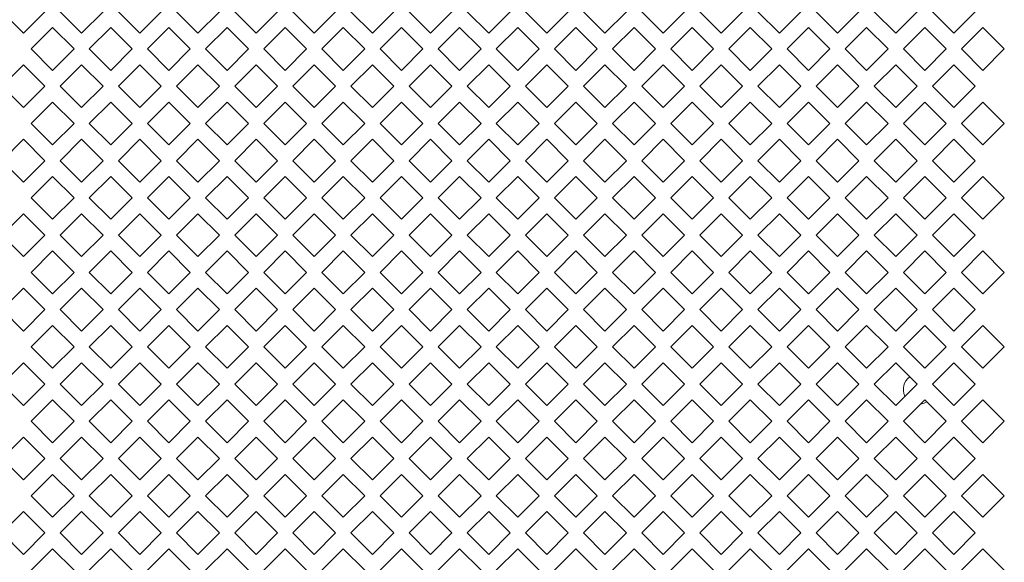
# Model space of a CAD drawing. Header units: millimetres. Extents: x 38 to 253, y 25 to 200.
# Tile 61 of 71: x 61.27 to 72.11, y 152.3 to 158.28. Entities that reach past the tile are written whole.
import ezdxf

# ---------------------------------------------------------------- set-up
doc = ezdxf.new("R2010")
doc.units = ezdxf.units.MM

msp = doc.modelspace()

# ---------------------------------------------------------------- linework, layer by layer
at = {"color": 7, "linetype": 'Continuous', "lineweight": 15}
for p, q in [((61.31424, 158.13051), (61.07854, 158.36622)), ((61.54994, 158.36622), (61.31424, 158.13051)), ((61.95424, 158.13051), (61.71854, 158.36622)), ((62.18994, 158.36622), (61.95424, 158.13051)), ((62.59424, 158.13051), (62.35854, 158.36622)), ((62.82994, 158.36622), (62.59424, 158.13051)), ((63.23424, 158.13051), (62.99854, 158.36622)), ((63.46994, 158.36622), (63.23424, 158.13051)), ((63.87424, 158.13051), (63.63854, 158.36622)), ((64.10994, 158.36622), (63.87424, 158.13051)), ((64.51424, 158.13051), (64.27854, 158.36622)), ((64.74994, 158.36622), (64.51424, 158.13051)), ((65.15424, 158.13051), (64.91854, 158.36622)), ((65.38994, 158.36622), (65.15424, 158.13051)), ((65.79424, 158.13051), (65.55854, 158.36622)), ((66.02994, 158.36622), (65.79424, 158.13051)), ((66.43424, 158.13051), (66.19854, 158.36622)), ((66.66994, 158.36622), (66.43424, 158.13051)), ((67.07424, 158.13051), (66.83854, 158.36622)), ((67.30994, 158.36622), (67.07424, 158.13051)), ((67.71424, 158.13051), (67.47854, 158.36622)), ((67.94994, 158.36622), (67.71424, 158.13051)), ((68.35424, 158.13051), (68.11854, 158.36622)), ((68.58994, 158.36622), (68.35424, 158.13051)), ((68.99424, 158.13051), (68.75854, 158.36622)), ((69.22994, 158.36622), (68.99424, 158.13051)), ((69.63424, 158.13051), (69.39854, 158.36622)), ((69.86994, 158.36622), (69.63424, 158.13051)), ((70.27424, 158.13051), (70.03854, 158.36622)), ((70.50994, 158.36622), (70.27424, 158.13051)), ((70.91424, 158.13051), (70.67854, 158.36622)), ((71.14994, 158.36622), (70.91424, 158.13051)), ((71.55424, 158.13051), (71.31854, 158.36622)), ((71.78994, 158.36622), (71.55424, 158.13051)), ((61.39854, 157.95622), (61.63424, 158.19192)), ((61.63424, 158.19192), (61.86994, 157.95622)), ((62.03854, 157.95622), (62.27424, 158.19192)), ((62.27424, 158.19192), (62.50994, 157.95622)), ((62.67854, 157.95622), (62.91424, 158.19192)), ((62.91424, 158.19192), (63.14994, 157.95622)), ((63.31854, 157.95622), (63.55424, 158.19192)), ((63.55424, 158.19192), (63.78994, 157.95622)), ((63.95854, 157.95622), (64.19424, 158.19192)), ((64.19424, 158.19192), (64.42994, 157.95622)), ((64.59854, 157.95622), (64.83424, 158.19192)), ((64.83424, 158.19192), (65.06994, 157.95622)), ((65.23854, 157.95622), (65.47424, 158.19192)), ((65.47424, 158.19192), (65.70994, 157.95622)), ((65.87854, 157.95622), (66.11424, 158.19192)), ((66.11424, 158.19192), (66.34994, 157.95622)), ((66.51854, 157.95622), (66.75424, 158.19192)), ((66.75424, 158.19192), (66.98994, 157.95622)), ((67.15854, 157.95622), (67.39424, 158.19192)), ((67.39424, 158.19192), (67.62994, 157.95622)), ((67.79854, 157.95622), (68.03424, 158.19192)), ((68.03424, 158.19192), (68.26994, 157.95622)), ((68.43854, 157.95622), (68.67424, 158.19192)), ((68.67424, 158.19192), (68.90994, 157.95622)), ((69.07854, 157.95622), (69.31424, 158.19192)), ((69.31424, 158.19192), (69.54994, 157.95622)), ((69.71854, 157.95622), (69.95424, 158.19192)), ((69.95424, 158.19192), (70.18994, 157.95622)), ((70.35854, 157.95622), (70.59424, 158.19192)), ((70.59424, 158.19192), (70.82994, 157.95622)), ((70.99854, 157.95622), (71.23424, 158.19192)), ((71.23424, 158.19192), (71.46994, 157.95622)), ((71.63854, 157.95622), (71.87424, 158.19192)), ((71.87424, 158.19192), (72.10994, 157.95622)), ((61.63424, 157.72051), (61.39854, 157.95622)), ((61.86994, 157.95622), (61.63424, 157.72051)), ((62.27424, 157.72051), (62.03854, 157.95622)), ((62.50994, 157.95622), (62.27424, 157.72051)), ((62.91424, 157.72051), (62.67854, 157.95622)), ((63.14994, 157.95622), (62.91424, 157.72051)), ((63.55424, 157.72051), (63.31854, 157.95622)), ((63.78994, 157.95622), (63.55424, 157.72051)), ((64.19424, 157.72051), (63.95854, 157.95622)), ((64.42994, 157.95622), (64.19424, 157.72051)), ((64.83424, 157.72051), (64.59854, 157.95622)), ((65.06994, 157.95622), (64.83424, 157.72051)), ((65.47424, 157.72051), (65.23854, 157.95622)), ((65.70994, 157.95622), (65.47424, 157.72051)), ((66.11424, 157.72051), (65.87854, 157.95622)), ((66.34994, 157.95622), (66.11424, 157.72051)), ((66.75424, 157.72051), (66.51854, 157.95622)), ((66.98994, 157.95622), (66.75424, 157.72051)), ((67.39424, 157.72051), (67.15854, 157.95622)), ((67.62994, 157.95622), (67.39424, 157.72051)), ((68.03424, 157.72051), (67.79854, 157.95622)), ((68.26994, 157.95622), (68.03424, 157.72051)), ((68.67424, 157.72051), (68.43854, 157.95622)), ((68.90994, 157.95622), (68.67424, 157.72051)), ((69.31424, 157.72051), (69.07854, 157.95622)), ((69.54994, 157.95622), (69.31424, 157.72051)), ((69.95424, 157.72051), (69.71854, 157.95622)), ((70.18994, 157.95622), (69.95424, 157.72051)), ((70.59424, 157.72051), (70.35854, 157.95622)), ((70.82994, 157.95622), (70.59424, 157.72051)), ((71.23424, 157.72051), (70.99854, 157.95622)), ((71.46994, 157.95622), (71.23424, 157.72051)), ((71.87424, 157.72051), (71.63854, 157.95622)), ((72.10994, 157.95622), (71.87424, 157.72051)), ((61.07854, 157.54622), (61.31424, 157.78192)), ((61.31424, 157.78192), (61.54994, 157.54622)), ((61.71854, 157.54622), (61.95424, 157.78192)), ((61.95424, 157.78192), (62.18994, 157.54622)), ((62.35854, 157.54622), (62.59424, 157.78192)), ((62.59424, 157.78192), (62.82994, 157.54622)), ((62.99854, 157.54622), (63.23424, 157.78192)), ((63.23424, 157.78192), (63.46994, 157.54622)), ((63.63854, 157.54622), (63.87424, 157.78192)), ((63.87424, 157.78192), (64.10994, 157.54622)), ((64.27854, 157.54622), (64.51424, 157.78192)), ((64.51424, 157.78192), (64.74994, 157.54622)), ((64.91854, 157.54622), (65.15424, 157.78192)), ((65.15424, 157.78192), (65.38994, 157.54622)), ((65.55854, 157.54622), (65.79424, 157.78192)), ((65.79424, 157.78192), (66.02994, 157.54622)), ((66.19854, 157.54622), (66.43424, 157.78192)), ((66.43424, 157.78192), (66.66994, 157.54622)), ((66.83854, 157.54622), (67.07424, 157.78192)), ((67.07424, 157.78192), (67.30994, 157.54622)), ((67.47854, 157.54622), (67.71424, 157.78192)), ((67.71424, 157.78192), (67.94994, 157.54622)), ((68.11854, 157.54622), (68.35424, 157.78192)), ((68.35424, 157.78192), (68.58994, 157.54622)), ((68.75854, 157.54622), (68.99424, 157.78192)), ((68.99424, 157.78192), (69.22994, 157.54622)), ((69.39854, 157.54622), (69.63424, 157.78192)), ((69.63424, 157.78192), (69.86994, 157.54622)), ((70.03854, 157.54622), (70.27424, 157.78192)), ((70.27424, 157.78192), (70.50994, 157.54622)), ((70.67854, 157.54622), (70.91424, 157.78192)), ((70.91424, 157.78192), (71.14994, 157.54622)), ((71.31854, 157.54622), (71.55424, 157.78192)), ((71.55424, 157.78192), (71.78994, 157.54622)), ((61.31424, 157.31051), (61.07854, 157.54622)), ((61.54994, 157.54622), (61.31424, 157.31051)), ((61.95424, 157.31051), (61.71854, 157.54622)), ((62.18994, 157.54622), (61.95424, 157.31051)), ((62.59424, 157.31051), (62.35854, 157.54622)), ((62.82994, 157.54622), (62.59424, 157.31051)), ((63.23424, 157.31051), (62.99854, 157.54622)), ((63.46994, 157.54622), (63.23424, 157.31051)), ((63.87424, 157.31051), (63.63854, 157.54622)), ((64.10994, 157.54622), (63.87424, 157.31051)), ((64.51424, 157.31051), (64.27854, 157.54622)), ((64.74994, 157.54622), (64.51424, 157.31051)), ((65.15424, 157.31051), (64.91854, 157.54622)), ((65.38994, 157.54622), (65.15424, 157.31051)), ((65.79424, 157.31051), (65.55854, 157.54622)), ((66.02994, 157.54622), (65.79424, 157.31051)), ((66.43424, 157.31051), (66.19854, 157.54622)), ((66.66994, 157.54622), (66.43424, 157.31051)), ((67.07424, 157.31051), (66.83854, 157.54622)), ((67.30994, 157.54622), (67.07424, 157.31051)), ((67.71424, 157.31051), (67.47854, 157.54622)), ((67.94994, 157.54622), (67.71424, 157.31051)), ((68.35424, 157.31051), (68.11854, 157.54622)), ((68.58994, 157.54622), (68.35424, 157.31051)), ((68.99424, 157.31051), (68.75854, 157.54622)), ((69.22994, 157.54622), (68.99424, 157.31051)), ((69.63424, 157.31051), (69.39854, 157.54622)), ((69.86994, 157.54622), (69.63424, 157.31051)), ((70.27424, 157.31051), (70.03854, 157.54622)), ((70.50994, 157.54622), (70.27424, 157.31051)), ((70.91424, 157.31051), (70.67854, 157.54622)), ((71.14994, 157.54622), (70.91424, 157.31051)), ((71.55424, 157.31051), (71.31854, 157.54622)), ((71.78994, 157.54622), (71.55424, 157.31051)), ((61.39854, 157.13621), (61.63424, 157.37192)), ((61.63424, 157.37192), (61.86994, 157.13621)), ((62.03854, 157.13621), (62.27424, 157.37192)), ((62.27424, 157.37192), (62.50994, 157.13621)), ((62.67854, 157.13621), (62.91424, 157.37192)), ((62.91424, 157.37192), (63.14994, 157.13621)), ((63.31854, 157.13621), (63.55424, 157.37192)), ((63.55424, 157.37192), (63.78994, 157.13621)), ((63.95854, 157.13621), (64.19424, 157.37192)), ((64.19424, 157.37192), (64.42994, 157.13621)), ((64.59854, 157.13621), (64.83424, 157.37192)), ((64.83424, 157.37192), (65.06994, 157.13621)), ((65.23854, 157.13621), (65.47424, 157.37192)), ((65.47424, 157.37192), (65.70994, 157.13621)), ((65.87854, 157.13621), (66.11424, 157.37192)), ((66.11424, 157.37192), (66.34994, 157.13621)), ((66.51854, 157.13621), (66.75424, 157.37192)), ((66.75424, 157.37192), (66.98994, 157.13621)), ((67.15854, 157.13621), (67.39424, 157.37192)), ((67.39424, 157.37192), (67.62994, 157.13621)), ((67.79854, 157.13621), (68.03424, 157.37192)), ((68.03424, 157.37192), (68.26994, 157.13621)), ((68.43854, 157.13621), (68.67424, 157.37192)), ((68.67424, 157.37192), (68.90994, 157.13621)), ((69.07854, 157.13621), (69.31424, 157.37192)), ((69.31424, 157.37192), (69.54994, 157.13621)), ((69.71854, 157.13621), (69.95424, 157.37192)), ((69.95424, 157.37192), (70.18994, 157.13621)), ((70.35854, 157.13621), (70.59424, 157.37192)), ((70.59424, 157.37192), (70.82994, 157.13621)), ((70.99854, 157.13621), (71.23424, 157.37192)), ((71.23424, 157.37192), (71.46994, 157.13621)), ((71.63854, 157.13621), (71.87424, 157.37192)), ((71.87424, 157.37192), (72.10994, 157.13621)), ((61.63424, 156.90051), (61.39854, 157.13621)), ((61.86994, 157.13621), (61.63424, 156.90051)), ((62.27424, 156.90051), (62.03854, 157.13621)), ((62.50994, 157.13621), (62.27424, 156.90051)), ((62.91424, 156.90051), (62.67854, 157.13621)), ((63.14994, 157.13621), (62.91424, 156.90051)), ((63.55424, 156.90051), (63.31854, 157.13621)), ((63.78994, 157.13621), (63.55424, 156.90051)), ((64.19424, 156.90051), (63.95854, 157.13621)), ((64.42994, 157.13621), (64.19424, 156.90051)), ((64.83424, 156.90051), (64.59854, 157.13621)), ((65.06994, 157.13621), (64.83424, 156.90051)), ((65.47424, 156.90051), (65.23854, 157.13621)), ((65.70994, 157.13621), (65.47424, 156.90051)), ((66.11424, 156.90051), (65.87854, 157.13621)), ((66.34994, 157.13621), (66.11424, 156.90051)), ((66.75424, 156.90051), (66.51854, 157.13621)), ((66.98994, 157.13621), (66.75424, 156.90051)), ((67.39424, 156.90051), (67.15854, 157.13621)), ((67.62994, 157.13621), (67.39424, 156.90051)), ((68.03424, 156.90051), (67.79854, 157.13621)), ((68.26994, 157.13621), (68.03424, 156.90051)), ((68.67424, 156.90051), (68.43854, 157.13621)), ((68.90994, 157.13621), (68.67424, 156.90051)), ((69.31424, 156.90051), (69.07854, 157.13621)), ((69.54994, 157.13621), (69.31424, 156.90051)), ((69.95424, 156.90051), (69.71854, 157.13621)), ((70.18994, 157.13621), (69.95424, 156.90051)), ((70.59424, 156.90051), (70.35854, 157.13621)), ((70.82994, 157.13621), (70.59424, 156.90051)), ((71.23424, 156.90051), (70.99854, 157.13621)), ((71.46994, 157.13621), (71.23424, 156.90051)), ((71.87424, 156.90051), (71.63854, 157.13621)), ((72.10994, 157.13621), (71.87424, 156.90051)), ((61.07854, 156.72622), (61.31424, 156.96192)), ((61.31424, 156.96192), (61.54994, 156.72622)), ((61.71854, 156.72622), (61.95424, 156.96192)), ((61.95424, 156.96192), (62.18994, 156.72622)), ((62.35854, 156.72622), (62.59424, 156.96192)), ((62.59424, 156.96192), (62.82994, 156.72622)), ((62.99854, 156.72622), (63.23424, 156.96192)), ((63.23424, 156.96192), (63.46994, 156.72622)), ((63.63854, 156.72622), (63.87424, 156.96192)), ((63.87424, 156.96192), (64.10994, 156.72622)), ((64.27854, 156.72622), (64.51424, 156.96192)), ((64.51424, 156.96192), (64.74994, 156.72622)), ((64.91854, 156.72622), (65.15424, 156.96192)), ((65.15424, 156.96192), (65.38994, 156.72622)), ((65.55854, 156.72622), (65.79424, 156.96192)), ((65.79424, 156.96192), (66.02994, 156.72622)), ((66.19854, 156.72622), (66.43424, 156.96192)), ((66.43424, 156.96192), (66.66994, 156.72622)), ((66.83854, 156.72622), (67.07424, 156.96192)), ((67.07424, 156.96192), (67.30994, 156.72622)), ((67.47854, 156.72622), (67.71424, 156.96192)), ((67.71424, 156.96192), (67.94994, 156.72622)), ((68.11854, 156.72622), (68.35424, 156.96192)), ((68.35424, 156.96192), (68.58994, 156.72622)), ((68.75854, 156.72622), (68.99424, 156.96192)), ((68.99424, 156.96192), (69.22994, 156.72622)), ((69.39854, 156.72622), (69.63424, 156.96192)), ((69.63424, 156.96192), (69.86994, 156.72622)), ((70.03854, 156.72622), (70.27424, 156.96192)), ((70.27424, 156.96192), (70.50994, 156.72622)), ((70.67854, 156.72622), (70.91424, 156.96192)), ((70.91424, 156.96192), (71.14994, 156.72622)), ((71.31854, 156.72622), (71.55424, 156.96192)), ((71.55424, 156.96192), (71.78994, 156.72622)), ((61.31424, 156.49051), (61.07854, 156.72622)), ((61.54994, 156.72622), (61.31424, 156.49051)), ((61.95424, 156.49051), (61.71854, 156.72622)), ((62.18994, 156.72622), (61.95424, 156.49051)), ((62.59424, 156.49051), (62.35854, 156.72622)), ((62.82994, 156.72622), (62.59424, 156.49051)), ((63.23424, 156.49051), (62.99854, 156.72622)), ((63.46994, 156.72622), (63.23424, 156.49051)), ((63.87424, 156.49051), (63.63854, 156.72622)), ((64.10994, 156.72622), (63.87424, 156.49051)), ((64.51424, 156.49051), (64.27854, 156.72622)), ((64.74994, 156.72622), (64.51424, 156.49051)), ((65.15424, 156.49051), (64.91854, 156.72622)), ((65.38994, 156.72622), (65.15424, 156.49051)), ((65.79424, 156.49051), (65.55854, 156.72622)), ((66.02994, 156.72622), (65.79424, 156.49051)), ((66.43424, 156.49051), (66.19854, 156.72622)), ((66.66994, 156.72622), (66.43424, 156.49051)), ((67.07424, 156.49051), (66.83854, 156.72622)), ((67.30994, 156.72622), (67.07424, 156.49051)), ((67.71424, 156.49051), (67.47854, 156.72622)), ((67.94994, 156.72622), (67.71424, 156.49051)), ((68.35424, 156.49051), (68.11854, 156.72622)), ((68.58994, 156.72622), (68.35424, 156.49051)), ((68.99424, 156.49051), (68.75854, 156.72622)), ((69.22994, 156.72622), (68.99424, 156.49051)), ((69.63424, 156.49051), (69.39854, 156.72622)), ((69.86994, 156.72622), (69.63424, 156.49051)), ((70.27424, 156.49051), (70.03854, 156.72622)), ((70.50994, 156.72622), (70.27424, 156.49051)), ((70.91424, 156.49051), (70.67854, 156.72622)), ((71.14994, 156.72622), (70.91424, 156.49051)), ((71.55424, 156.49051), (71.31854, 156.72622)), ((71.78994, 156.72622), (71.55424, 156.49051)), ((61.39854, 156.31622), (61.63424, 156.55192)), ((61.63424, 156.55192), (61.86994, 156.31622)), ((62.03854, 156.31622), (62.27424, 156.55192)), ((62.27424, 156.55192), (62.50994, 156.31622)), ((62.67854, 156.31622), (62.91424, 156.55192)), ((62.91424, 156.55192), (63.14994, 156.31622)), ((63.31854, 156.31622), (63.55424, 156.55192)), ((63.55424, 156.55192), (63.78994, 156.31622)), ((63.95854, 156.31622), (64.19424, 156.55192)), ((64.19424, 156.55192), (64.42994, 156.31622)), ((64.59854, 156.31622), (64.83424, 156.55192)), ((64.83424, 156.55192), (65.06994, 156.31622)), ((65.23854, 156.31622), (65.47424, 156.55192)), ((65.47424, 156.55192), (65.70994, 156.31622)), ((65.87854, 156.31622), (66.11424, 156.55192)), ((66.11424, 156.55192), (66.34994, 156.31622)), ((66.51854, 156.31622), (66.75424, 156.55192)), ((66.75424, 156.55192), (66.98994, 156.31622)), ((67.15854, 156.31622), (67.39424, 156.55192)), ((67.39424, 156.55192), (67.62994, 156.31622)), ((67.79854, 156.31622), (68.03424, 156.55192)), ((68.03424, 156.55192), (68.26994, 156.31622)), ((68.43854, 156.31622), (68.67424, 156.55192)), ((68.67424, 156.55192), (68.90994, 156.31622)), ((69.07854, 156.31622), (69.31424, 156.55192)), ((69.31424, 156.55192), (69.54994, 156.31622)), ((69.71854, 156.31622), (69.95424, 156.55192)), ((69.95424, 156.55192), (70.18994, 156.31622)), ((70.35854, 156.31622), (70.59424, 156.55192)), ((70.59424, 156.55192), (70.82994, 156.31622)), ((70.99854, 156.31622), (71.23424, 156.55192)), ((71.23424, 156.55192), (71.46994, 156.31622)), ((71.63854, 156.31622), (71.87424, 156.55192)), ((71.87424, 156.55192), (72.10994, 156.31622)), ((61.63424, 156.08051), (61.39854, 156.31622)), ((61.86994, 156.31622), (61.63424, 156.08051)), ((62.27424, 156.08051), (62.03854, 156.31622)), ((62.50994, 156.31622), (62.27424, 156.08051)), ((62.91424, 156.08051), (62.67854, 156.31622)), ((63.14994, 156.31622), (62.91424, 156.08051)), ((63.55424, 156.08051), (63.31854, 156.31622)), ((63.78994, 156.31622), (63.55424, 156.08051)), ((64.19424, 156.08051), (63.95854, 156.31622)), ((64.42994, 156.31622), (64.19424, 156.08051)), ((64.83424, 156.08051), (64.59854, 156.31622)), ((65.06994, 156.31622), (64.83424, 156.08051)), ((65.47424, 156.08051), (65.23854, 156.31622)), ((65.70994, 156.31622), (65.47424, 156.08051)), ((66.11424, 156.08051), (65.87854, 156.31622)), ((66.34994, 156.31622), (66.11424, 156.08051)), ((66.75424, 156.08051), (66.51854, 156.31622)), ((66.98994, 156.31622), (66.75424, 156.08051)), ((67.39424, 156.08051), (67.15854, 156.31622)), ((67.62994, 156.31622), (67.39424, 156.08051)), ((68.03424, 156.08051), (67.79854, 156.31622)), ((68.26994, 156.31622), (68.03424, 156.08051)), ((68.67424, 156.08051), (68.43854, 156.31622)), ((68.90994, 156.31622), (68.67424, 156.08051)), ((69.31424, 156.08051), (69.07854, 156.31622)), ((69.54994, 156.31622), (69.31424, 156.08051)), ((69.95424, 156.08051), (69.71854, 156.31622)), ((70.18994, 156.31622), (69.95424, 156.08051)), ((70.59424, 156.08051), (70.35854, 156.31622)), ((70.82994, 156.31622), (70.59424, 156.08051)), ((71.23424, 156.08051), (70.99854, 156.31622)), ((71.46994, 156.31622), (71.23424, 156.08051)), ((71.87424, 156.08051), (71.63854, 156.31622)), ((72.10994, 156.31622), (71.87424, 156.08051)), ((61.07854, 155.90622), (61.31424, 156.14192)), ((61.31424, 156.14192), (61.54994, 155.90622)), ((61.71854, 155.90622), (61.95424, 156.14192)), ((61.95424, 156.14192), (62.18994, 155.90622)), ((62.35854, 155.90622), (62.59424, 156.14192)), ((62.59424, 156.14192), (62.82994, 155.90622)), ((62.99854, 155.90622), (63.23424, 156.14192)), ((63.23424, 156.14192), (63.46994, 155.90622)), ((63.63854, 155.90622), (63.87424, 156.14192)), ((63.87424, 156.14192), (64.10994, 155.90622)), ((64.27854, 155.90622), (64.51424, 156.14192)), ((64.51424, 156.14192), (64.74994, 155.90622)), ((64.91854, 155.90622), (65.15424, 156.14192)), ((65.15424, 156.14192), (65.38994, 155.90622)), ((65.55854, 155.90622), (65.79424, 156.14192)), ((65.79424, 156.14192), (66.02994, 155.90622)), ((66.19854, 155.90622), (66.43424, 156.14192)), ((66.43424, 156.14192), (66.66994, 155.90622)), ((66.83854, 155.90622), (67.07424, 156.14192)), ((67.07424, 156.14192), (67.30994, 155.90622)), ((67.47854, 155.90622), (67.71424, 156.14192)), ((67.71424, 156.14192), (67.94994, 155.90622)), ((68.11854, 155.90622), (68.35424, 156.14192)), ((68.35424, 156.14192), (68.58994, 155.90622)), ((68.75854, 155.90622), (68.99424, 156.14192)), ((68.99424, 156.14192), (69.22994, 155.90622)), ((69.39854, 155.90622), (69.63424, 156.14192)), ((69.63424, 156.14192), (69.86994, 155.90622)), ((70.03854, 155.90622), (70.27424, 156.14192)), ((70.27424, 156.14192), (70.50994, 155.90622)), ((70.67854, 155.90622), (70.91424, 156.14192)), ((70.91424, 156.14192), (71.14994, 155.90622)), ((71.31854, 155.90622), (71.55424, 156.14192)), ((71.55424, 156.14192), (71.78994, 155.90622)), ((61.31424, 155.67051), (61.07854, 155.90622)), ((61.54994, 155.90622), (61.31424, 155.67051)), ((61.95424, 155.67051), (61.71854, 155.90622)), ((62.18994, 155.90622), (61.95424, 155.67051)), ((62.59424, 155.67051), (62.35854, 155.90622)), ((62.82994, 155.90622), (62.59424, 155.67051)), ((63.23424, 155.67051), (62.99854, 155.90622)), ((63.46994, 155.90622), (63.23424, 155.67051)), ((63.87424, 155.67051), (63.63854, 155.90622)), ((64.10994, 155.90622), (63.87424, 155.67051)), ((64.51424, 155.67051), (64.27854, 155.90622)), ((64.74994, 155.90622), (64.51424, 155.67051)), ((65.15424, 155.67051), (64.91854, 155.90622)), ((65.38994, 155.90622), (65.15424, 155.67051)), ((65.79424, 155.67051), (65.55854, 155.90622)), ((66.02994, 155.90622), (65.79424, 155.67051)), ((66.43424, 155.67051), (66.19854, 155.90622)), ((66.66994, 155.90622), (66.43424, 155.67051)), ((67.07424, 155.67051), (66.83854, 155.90622)), ((67.30994, 155.90622), (67.07424, 155.67051)), ((67.71424, 155.67051), (67.47854, 155.90622)), ((67.94994, 155.90622), (67.71424, 155.67051)), ((68.35424, 155.67051), (68.11854, 155.90622)), ((68.58994, 155.90622), (68.35424, 155.67051)), ((68.99424, 155.67051), (68.75854, 155.90622)), ((69.22994, 155.90622), (68.99424, 155.67051)), ((69.63424, 155.67051), (69.39854, 155.90622)), ((69.86994, 155.90622), (69.63424, 155.67051)), ((70.27424, 155.67051), (70.03854, 155.90622)), ((70.50994, 155.90622), (70.27424, 155.67051)), ((70.91424, 155.67051), (70.67854, 155.90622)), ((71.14994, 155.90622), (70.91424, 155.67051)), ((71.55424, 155.67051), (71.31854, 155.90622)), ((71.78994, 155.90622), (71.55424, 155.67051)), ((61.39854, 155.49621), (61.63424, 155.73192)), ((61.63424, 155.73192), (61.86994, 155.49621)), ((62.03854, 155.49621), (62.27424, 155.73192)), ((62.27424, 155.73192), (62.50994, 155.49621)), ((62.67854, 155.49621), (62.91424, 155.73192)), ((62.91424, 155.73192), (63.14994, 155.49621)), ((63.31854, 155.49621), (63.55424, 155.73192)), ((63.55424, 155.73192), (63.78994, 155.49621)), ((63.95854, 155.49621), (64.19424, 155.73192)), ((64.19424, 155.73192), (64.42994, 155.49621)), ((64.59854, 155.49621), (64.83424, 155.73192)), ((64.83424, 155.73192), (65.06994, 155.49621)), ((65.23854, 155.49621), (65.47424, 155.73192)), ((65.47424, 155.73192), (65.70994, 155.49621)), ((65.87854, 155.49621), (66.11424, 155.73192)), ((66.11424, 155.73192), (66.34994, 155.49621)), ((66.51854, 155.49621), (66.75424, 155.73192)), ((66.75424, 155.73192), (66.98994, 155.49621)), ((67.15854, 155.49621), (67.39424, 155.73192)), ((67.39424, 155.73192), (67.62994, 155.49621)), ((67.79854, 155.49621), (68.03424, 155.73192)), ((68.03424, 155.73192), (68.26994, 155.49621)), ((68.43854, 155.49621), (68.67424, 155.73192)), ((68.67424, 155.73192), (68.90994, 155.49621)), ((69.07854, 155.49621), (69.31424, 155.73192)), ((69.31424, 155.73192), (69.54994, 155.49621)), ((69.71854, 155.49621), (69.95424, 155.73192)), ((69.95424, 155.73192), (70.18994, 155.49621)), ((70.35854, 155.49621), (70.59424, 155.73192)), ((70.59424, 155.73192), (70.82994, 155.49621)), ((70.99854, 155.49621), (71.23424, 155.73192)), ((71.23424, 155.73192), (71.46994, 155.49621)), ((71.63854, 155.49621), (71.87424, 155.73192)), ((71.87424, 155.73192), (72.10994, 155.49621)), ((61.63424, 155.26051), (61.39854, 155.49621)), ((61.86994, 155.49621), (61.63424, 155.26051)), ((62.27424, 155.26051), (62.03854, 155.49621)), ((62.50994, 155.49621), (62.27424, 155.26051)), ((62.91424, 155.26051), (62.67854, 155.49621)), ((63.14994, 155.49621), (62.91424, 155.26051)), ((63.55424, 155.26051), (63.31854, 155.49621)), ((63.78994, 155.49621), (63.55424, 155.26051)), ((64.19424, 155.26051), (63.95854, 155.49621)), ((64.42994, 155.49621), (64.19424, 155.26051)), ((64.83424, 155.26051), (64.59854, 155.49621)), ((65.06994, 155.49621), (64.83424, 155.26051)), ((65.47424, 155.26051), (65.23854, 155.49621)), ((65.70994, 155.49621), (65.47424, 155.26051)), ((66.11424, 155.26051), (65.87854, 155.49621)), ((66.34994, 155.49621), (66.11424, 155.26051)), ((66.75424, 155.26051), (66.51854, 155.49621)), ((66.98994, 155.49621), (66.75424, 155.26051)), ((67.39424, 155.26051), (67.15854, 155.49621)), ((67.62994, 155.49621), (67.39424, 155.26051)), ((68.03424, 155.26051), (67.79854, 155.49621)), ((68.26994, 155.49621), (68.03424, 155.26051)), ((68.67424, 155.26051), (68.43854, 155.49621)), ((68.90994, 155.49621), (68.67424, 155.26051)), ((69.31424, 155.26051), (69.07854, 155.49621)), ((69.54994, 155.49621), (69.31424, 155.26051)), ((69.95424, 155.26051), (69.71854, 155.49621)), ((70.18994, 155.49621), (69.95424, 155.26051)), ((70.59424, 155.26051), (70.35854, 155.49621)), ((70.82994, 155.49621), (70.59424, 155.26051)), ((71.23424, 155.26051), (70.99854, 155.49621)), ((71.46994, 155.49621), (71.23424, 155.26051)), ((71.87424, 155.26051), (71.63854, 155.49621)), ((72.10994, 155.49621), (71.87424, 155.26051)), ((61.07854, 155.08622), (61.31424, 155.32192)), ((61.31424, 155.32192), (61.54994, 155.08622)), ((61.71854, 155.08622), (61.95424, 155.32192)), ((61.95424, 155.32192), (62.18994, 155.08622)), ((62.35854, 155.08622), (62.59424, 155.32192)), ((62.59424, 155.32192), (62.82994, 155.08622)), ((62.99854, 155.08622), (63.23424, 155.32192)), ((63.23424, 155.32192), (63.46994, 155.08622)), ((63.63854, 155.08622), (63.87424, 155.32192)), ((63.87424, 155.32192), (64.10994, 155.08622)), ((64.27854, 155.08622), (64.51424, 155.32192)), ((64.51424, 155.32192), (64.74994, 155.08622)), ((64.91854, 155.08622), (65.15424, 155.32192)), ((65.15424, 155.32192), (65.38994, 155.08622)), ((65.55854, 155.08622), (65.79424, 155.32192)), ((65.79424, 155.32192), (66.02994, 155.08622)), ((66.19854, 155.08622), (66.43424, 155.32192)), ((66.43424, 155.32192), (66.66994, 155.08622)), ((66.83854, 155.08622), (67.07424, 155.32192)), ((67.07424, 155.32192), (67.30994, 155.08622)), ((67.47854, 155.08622), (67.71424, 155.32192)), ((67.71424, 155.32192), (67.94994, 155.08622)), ((68.11854, 155.08622), (68.35424, 155.32192)), ((68.35424, 155.32192), (68.58994, 155.08622)), ((68.75854, 155.08622), (68.99424, 155.32192)), ((68.99424, 155.32192), (69.22994, 155.08622)), ((69.39854, 155.08622), (69.63424, 155.32192)), ((69.63424, 155.32192), (69.86994, 155.08622)), ((70.03854, 155.08622), (70.27424, 155.32192)), ((70.27424, 155.32192), (70.50994, 155.08622)), ((70.67854, 155.08622), (70.91424, 155.32192)), ((70.91424, 155.32192), (71.14994, 155.08622)), ((71.31854, 155.08622), (71.55424, 155.32192)), ((71.55424, 155.32192), (71.78994, 155.08622)), ((61.31424, 154.85051), (61.07854, 155.08622)), ((61.54994, 155.08622), (61.31424, 154.85051)), ((61.95424, 154.85051), (61.71854, 155.08622)), ((62.18994, 155.08622), (61.95424, 154.85051)), ((62.59424, 154.85051), (62.35854, 155.08622)), ((62.82994, 155.08622), (62.59424, 154.85051)), ((63.23424, 154.85051), (62.99854, 155.08622)), ((63.46994, 155.08622), (63.23424, 154.85051)), ((63.87424, 154.85051), (63.63854, 155.08622)), ((64.10994, 155.08622), (63.87424, 154.85051)), ((64.51424, 154.85051), (64.27854, 155.08622)), ((64.74994, 155.08622), (64.51424, 154.85051)), ((65.15424, 154.85051), (64.91854, 155.08622)), ((65.38994, 155.08622), (65.15424, 154.85051)), ((65.79424, 154.85051), (65.55854, 155.08622)), ((66.02994, 155.08622), (65.79424, 154.85051)), ((66.43424, 154.85051), (66.19854, 155.08622)), ((66.66994, 155.08622), (66.43424, 154.85051)), ((67.07424, 154.85051), (66.83854, 155.08622)), ((67.30994, 155.08622), (67.07424, 154.85051)), ((67.71424, 154.85051), (67.47854, 155.08622)), ((67.94994, 155.08622), (67.71424, 154.85051)), ((68.35424, 154.85051), (68.11854, 155.08622)), ((68.58994, 155.08622), (68.35424, 154.85051)), ((68.99424, 154.85051), (68.75854, 155.08622)), ((69.22994, 155.08622), (68.99424, 154.85051)), ((69.63424, 154.85051), (69.39854, 155.08622)), ((69.86994, 155.08622), (69.63424, 154.85051)), ((70.27424, 154.85051), (70.03854, 155.08622)), ((70.50994, 155.08622), (70.27424, 154.85051)), ((70.91424, 154.85051), (70.67854, 155.08622)), ((71.14994, 155.08622), (70.91424, 154.85051)), ((71.55424, 154.85051), (71.31854, 155.08622)), ((71.78994, 155.08622), (71.55424, 154.85051)), ((61.39854, 154.67622), (61.63424, 154.91192)), ((61.63424, 154.91192), (61.86994, 154.67622)), ((62.03854, 154.67622), (62.27424, 154.91192)), ((62.27424, 154.91192), (62.50994, 154.67622)), ((62.67854, 154.67622), (62.91424, 154.91192)), ((62.91424, 154.91192), (63.14994, 154.67622)), ((63.31854, 154.67622), (63.55424, 154.91192)), ((63.55424, 154.91192), (63.78994, 154.67622)), ((63.95854, 154.67622), (64.19424, 154.91192)), ((64.19424, 154.91192), (64.42994, 154.67622)), ((64.59854, 154.67622), (64.83424, 154.91192)), ((64.83424, 154.91192), (65.06994, 154.67622)), ((65.23854, 154.67622), (65.47424, 154.91192)), ((65.47424, 154.91192), (65.70994, 154.67622)), ((65.87854, 154.67622), (66.11424, 154.91192)), ((66.11424, 154.91192), (66.34994, 154.67622)), ((66.51854, 154.67622), (66.75424, 154.91192)), ((66.75424, 154.91192), (66.98994, 154.67622)), ((67.15854, 154.67622), (67.39424, 154.91192)), ((67.39424, 154.91192), (67.62994, 154.67622)), ((67.79854, 154.67622), (68.03424, 154.91192)), ((68.03424, 154.91192), (68.26994, 154.67622)), ((68.43854, 154.67622), (68.67424, 154.91192)), ((68.67424, 154.91192), (68.90994, 154.67622)), ((69.07854, 154.67622), (69.31424, 154.91192)), ((69.31424, 154.91192), (69.54994, 154.67622)), ((69.71854, 154.67622), (69.95424, 154.91192)), ((69.95424, 154.91192), (70.18994, 154.67622)), ((70.35854, 154.67622), (70.59424, 154.91192)), ((70.59424, 154.91192), (70.82994, 154.67622)), ((70.99854, 154.67622), (71.23424, 154.91192)), ((71.23424, 154.91192), (71.46994, 154.67622)), ((71.63854, 154.67622), (71.87424, 154.91192)), ((71.87424, 154.91192), (72.10994, 154.67622)), ((61.63424, 154.44051), (61.39854, 154.67622)), ((61.86994, 154.67622), (61.63424, 154.44051)), ((62.27424, 154.44051), (62.03854, 154.67622)), ((62.50994, 154.67622), (62.27424, 154.44051)), ((62.91424, 154.44051), (62.67854, 154.67622)), ((63.14994, 154.67622), (62.91424, 154.44051)), ((63.55424, 154.44051), (63.31854, 154.67622)), ((63.78994, 154.67622), (63.55424, 154.44051)), ((64.19424, 154.44051), (63.95854, 154.67622)), ((64.42994, 154.67622), (64.19424, 154.44051)), ((64.83424, 154.44051), (64.59854, 154.67622)), ((65.06994, 154.67622), (64.83424, 154.44051)), ((65.47424, 154.44051), (65.23854, 154.67622)), ((65.70994, 154.67622), (65.47424, 154.44051)), ((66.11424, 154.44051), (65.87854, 154.67622)), ((66.34994, 154.67622), (66.11424, 154.44051)), ((66.75424, 154.44051), (66.51854, 154.67622)), ((66.98994, 154.67622), (66.75424, 154.44051)), ((67.39424, 154.44051), (67.15854, 154.67622)), ((67.62994, 154.67622), (67.39424, 154.44051)), ((68.03424, 154.44051), (67.79854, 154.67622)), ((68.26994, 154.67622), (68.03424, 154.44051)), ((68.67424, 154.44051), (68.43854, 154.67622)), ((68.90994, 154.67622), (68.67424, 154.44051)), ((69.31424, 154.44051), (69.07854, 154.67622)), ((69.54994, 154.67622), (69.31424, 154.44051)), ((69.95424, 154.44051), (69.71854, 154.67622)), ((70.18994, 154.67622), (69.95424, 154.44051)), ((70.59424, 154.44051), (70.35854, 154.67622)), ((70.82994, 154.67622), (70.59424, 154.44051)), ((71.23424, 154.44051), (70.99854, 154.67622)), ((71.46994, 154.67622), (71.23424, 154.44051)), ((71.87424, 154.44051), (71.63854, 154.67622)), ((72.10994, 154.67622), (71.87424, 154.44051)), ((61.07854, 154.26622), (61.31424, 154.50192)), ((61.31424, 154.50192), (61.54994, 154.26622)), ((61.71854, 154.26622), (61.95424, 154.50192)), ((61.95424, 154.50192), (62.18994, 154.26622)), ((62.35854, 154.26622), (62.59424, 154.50192)), ((62.59424, 154.50192), (62.82994, 154.26622)), ((62.99854, 154.26622), (63.23424, 154.50192)), ((63.23424, 154.50192), (63.46994, 154.26622)), ((63.63854, 154.26622), (63.87424, 154.50192)), ((63.87424, 154.50192), (64.10994, 154.26622)), ((64.27854, 154.26622), (64.51424, 154.50192)), ((64.51424, 154.50192), (64.74994, 154.26622)), ((64.91854, 154.26622), (65.15424, 154.50192)), ((65.15424, 154.50192), (65.38994, 154.26622)), ((65.55854, 154.26622), (65.79424, 154.50192)), ((65.79424, 154.50192), (66.02994, 154.26622)), ((66.19854, 154.26622), (66.43424, 154.50192)), ((66.43424, 154.50192), (66.66994, 154.26622)), ((66.83854, 154.26622), (67.07424, 154.50192)), ((67.07424, 154.50192), (67.30994, 154.26622)), ((67.47854, 154.26622), (67.71424, 154.50192)), ((67.71424, 154.50192), (67.94994, 154.26622)), ((68.11854, 154.26622), (68.35424, 154.50192)), ((68.35424, 154.50192), (68.58994, 154.26622)), ((68.75854, 154.26622), (68.99424, 154.50192)), ((68.99424, 154.50192), (69.22994, 154.26622)), ((69.39854, 154.26622), (69.63424, 154.50192)), ((69.63424, 154.50192), (69.86994, 154.26622)), ((70.03854, 154.26622), (70.27424, 154.50192)), ((70.27424, 154.50192), (70.50994, 154.26622)), ((70.67854, 154.26622), (70.91424, 154.50192)), ((70.91424, 154.50192), (71.14994, 154.26622)), ((71.31854, 154.26622), (71.55424, 154.50192)), ((71.55424, 154.50192), (71.78994, 154.26622)), ((61.31424, 154.03051), (61.07854, 154.26622)), ((61.54994, 154.26622), (61.31424, 154.03051)), ((61.95424, 154.03051), (61.71854, 154.26622)), ((62.18994, 154.26622), (61.95424, 154.03051)), ((62.59424, 154.03051), (62.35854, 154.26622)), ((62.82994, 154.26622), (62.59424, 154.03051)), ((63.23424, 154.03051), (62.99854, 154.26622)), ((63.46994, 154.26622), (63.23424, 154.03051)), ((63.87424, 154.03051), (63.63854, 154.26622)), ((64.10994, 154.26622), (63.87424, 154.03051)), ((64.51424, 154.03051), (64.27854, 154.26622)), ((64.74994, 154.26622), (64.51424, 154.03051)), ((65.15424, 154.03051), (64.91854, 154.26622)), ((65.38994, 154.26622), (65.15424, 154.03051)), ((65.79424, 154.03051), (65.55854, 154.26622)), ((66.02994, 154.26622), (65.79424, 154.03051)), ((66.43424, 154.03051), (66.19854, 154.26622)), ((66.66994, 154.26622), (66.43424, 154.03051)), ((67.07424, 154.03051), (66.83854, 154.26622)), ((67.30994, 154.26622), (67.07424, 154.03051)), ((67.71424, 154.03051), (67.47854, 154.26622)), ((67.94994, 154.26622), (67.71424, 154.03051)), ((68.35424, 154.03051), (68.11854, 154.26622)), ((68.58994, 154.26622), (68.35424, 154.03051)), ((68.99424, 154.03051), (68.75854, 154.26622)), ((69.22994, 154.26622), (68.99424, 154.03051)), ((69.63424, 154.03051), (69.39854, 154.26622)), ((69.86994, 154.26622), (69.63424, 154.03051)), ((70.27424, 154.03051), (70.03854, 154.26622)), ((70.50994, 154.26622), (70.27424, 154.03051)), ((70.91424, 154.03051), (70.67854, 154.26622)), ((71.14994, 154.26622), (70.91424, 154.03051)), ((71.55424, 154.03051), (71.31854, 154.26622)), ((71.32081, 154.26848), (71.32328, 154.26147)), ((71.78994, 154.26622), (71.55424, 154.03051)), ((61.39854, 153.85621), (61.63424, 154.09192)), ((61.63424, 154.09192), (61.86994, 153.85621)), ((62.03854, 153.85621), (62.27424, 154.09192)), ((62.27424, 154.09192), (62.50994, 153.85621)), ((62.67854, 153.85621), (62.91424, 154.09192)), ((62.91424, 154.09192), (63.14994, 153.85621)), ((63.31854, 153.85621), (63.55424, 154.09192)), ((63.55424, 154.09192), (63.78994, 153.85621)), ((63.95854, 153.85621), (64.19424, 154.09192)), ((64.19424, 154.09192), (64.42994, 153.85621)), ((64.59854, 153.85621), (64.83424, 154.09192)), ((64.83424, 154.09192), (65.06994, 153.85621)), ((65.23854, 153.85621), (65.47424, 154.09192)), ((65.47424, 154.09192), (65.70994, 153.85621)), ((65.87854, 153.85621), (66.11424, 154.09192)), ((66.11424, 154.09192), (66.34994, 153.85621)), ((66.51854, 153.85621), (66.75424, 154.09192)), ((66.75424, 154.09192), (66.98994, 153.85621)), ((67.15854, 153.85621), (67.39424, 154.09192)), ((67.39424, 154.09192), (67.62994, 153.85621)), ((67.79854, 153.85621), (68.03424, 154.09192)), ((68.03424, 154.09192), (68.26994, 153.85621)), ((68.43854, 153.85621), (68.67424, 154.09192)), ((68.67424, 154.09192), (68.90994, 153.85621)), ((69.07854, 153.85621), (69.31424, 154.09192)), ((69.31424, 154.09192), (69.54994, 153.85621)), ((69.71854, 153.85621), (69.95424, 154.09192)), ((69.95424, 154.09192), (70.18994, 153.85621)), ((70.35854, 153.85621), (70.59424, 154.09192)), ((70.59424, 154.09192), (70.82994, 153.85621)), ((70.99854, 153.85621), (71.23424, 154.09192)), ((71.23424, 154.09192), (71.46994, 153.85621)), ((71.63854, 153.85621), (71.87424, 154.09192)), ((71.87424, 154.09192), (72.10994, 153.85621)), ((61.63424, 153.62051), (61.39854, 153.85621)), ((61.86994, 153.85621), (61.63424, 153.62051)), ((62.27424, 153.62051), (62.03854, 153.85621)), ((62.50994, 153.85621), (62.27424, 153.62051)), ((62.91424, 153.62051), (62.67854, 153.85621)), ((63.14994, 153.85621), (62.91424, 153.62051)), ((63.55424, 153.62051), (63.31854, 153.85621)), ((63.78994, 153.85621), (63.55424, 153.62051)), ((64.19424, 153.62051), (63.95854, 153.85621)), ((64.42994, 153.85621), (64.19424, 153.62051)), ((64.83424, 153.62051), (64.59854, 153.85621)), ((65.06994, 153.85621), (64.83424, 153.62051)), ((65.47424, 153.62051), (65.23854, 153.85621)), ((65.70994, 153.85621), (65.47424, 153.62051)), ((66.11424, 153.62051), (65.87854, 153.85621)), ((66.34994, 153.85621), (66.11424, 153.62051)), ((66.75424, 153.62051), (66.51854, 153.85621)), ((66.98994, 153.85621), (66.75424, 153.62051)), ((67.39424, 153.62051), (67.15854, 153.85621)), ((67.62994, 153.85621), (67.39424, 153.62051)), ((68.03424, 153.62051), (67.79854, 153.85621)), ((68.26994, 153.85621), (68.03424, 153.62051)), ((68.67424, 153.62051), (68.43854, 153.85621)), ((68.90994, 153.85621), (68.67424, 153.62051)), ((69.31424, 153.62051), (69.07854, 153.85621)), ((69.54994, 153.85621), (69.31424, 153.62051)), ((69.95424, 153.62051), (69.71854, 153.85621)), ((70.18994, 153.85621), (69.95424, 153.62051)), ((70.59424, 153.62051), (70.35854, 153.85621)), ((70.82994, 153.85621), (70.59424, 153.62051)), ((71.23424, 153.62051), (70.99854, 153.85621)), ((71.46994, 153.85621), (71.23424, 153.62051)), ((71.87424, 153.62051), (71.63854, 153.85621)), ((72.10994, 153.85621), (71.87424, 153.62051)), ((61.07854, 153.44622), (61.31424, 153.68192)), ((61.31424, 153.68192), (61.54994, 153.44622)), ((61.71854, 153.44622), (61.95424, 153.68192)), ((61.95424, 153.68192), (62.18994, 153.44622)), ((62.35854, 153.44622), (62.59424, 153.68192)), ((62.59424, 153.68192), (62.82994, 153.44622)), ((62.99854, 153.44622), (63.23424, 153.68192)), ((63.23424, 153.68192), (63.46994, 153.44622)), ((63.63854, 153.44622), (63.87424, 153.68192)), ((63.87424, 153.68192), (64.10994, 153.44622)), ((64.27854, 153.44622), (64.51424, 153.68192)), ((64.51424, 153.68192), (64.74994, 153.44622)), ((64.91854, 153.44622), (65.15424, 153.68192)), ((65.15424, 153.68192), (65.38994, 153.44622)), ((65.55854, 153.44622), (65.79424, 153.68192)), ((65.79424, 153.68192), (66.02994, 153.44622)), ((66.19854, 153.44622), (66.43424, 153.68192)), ((66.43424, 153.68192), (66.66994, 153.44622)), ((66.83854, 153.44622), (67.07424, 153.68192)), ((67.07424, 153.68192), (67.30994, 153.44622)), ((67.47854, 153.44622), (67.71424, 153.68192)), ((67.71424, 153.68192), (67.94994, 153.44622)), ((68.11854, 153.44622), (68.35424, 153.68192)), ((68.35424, 153.68192), (68.58994, 153.44622)), ((68.75854, 153.44622), (68.99424, 153.68192)), ((68.99424, 153.68192), (69.22994, 153.44622)), ((69.39854, 153.44622), (69.63424, 153.68192)), ((69.63424, 153.68192), (69.86994, 153.44622)), ((70.03854, 153.44622), (70.27424, 153.68192)), ((70.27424, 153.68192), (70.50994, 153.44622)), ((70.67854, 153.44622), (70.91424, 153.68192)), ((70.91424, 153.68192), (71.14994, 153.44622)), ((71.31854, 153.44622), (71.55424, 153.68192)), ((71.55424, 153.68192), (71.78994, 153.44622)), ((61.31424, 153.21051), (61.07854, 153.44622)), ((61.54994, 153.44622), (61.31424, 153.21051)), ((61.95424, 153.21051), (61.71854, 153.44622)), ((62.18994, 153.44622), (61.95424, 153.21051)), ((62.59424, 153.21051), (62.35854, 153.44622)), ((62.82994, 153.44622), (62.59424, 153.21051)), ((63.23424, 153.21051), (62.99854, 153.44622)), ((63.46994, 153.44622), (63.23424, 153.21051)), ((63.87424, 153.21051), (63.63854, 153.44622)), ((64.10994, 153.44622), (63.87424, 153.21051)), ((64.51424, 153.21051), (64.27854, 153.44622)), ((64.74994, 153.44622), (64.51424, 153.21051)), ((65.15424, 153.21051), (64.91854, 153.44622)), ((65.38994, 153.44622), (65.15424, 153.21051)), ((65.79424, 153.21051), (65.55854, 153.44622)), ((66.02994, 153.44622), (65.79424, 153.21051)), ((66.43424, 153.21051), (66.19854, 153.44622)), ((66.66994, 153.44622), (66.43424, 153.21051)), ((67.07424, 153.21051), (66.83854, 153.44622)), ((67.30994, 153.44622), (67.07424, 153.21051)), ((67.71424, 153.21051), (67.47854, 153.44622)), ((67.94994, 153.44622), (67.71424, 153.21051)), ((68.35424, 153.21051), (68.11854, 153.44622)), ((68.58994, 153.44622), (68.35424, 153.21051)), ((68.99424, 153.21051), (68.75854, 153.44622)), ((69.22994, 153.44622), (68.99424, 153.21051)), ((69.63424, 153.21051), (69.39854, 153.44622)), ((69.86994, 153.44622), (69.63424, 153.21051)), ((70.27424, 153.21051), (70.03854, 153.44622)), ((70.50994, 153.44622), (70.27424, 153.21051)), ((70.91424, 153.21051), (70.67854, 153.44622)), ((71.14994, 153.44622), (70.91424, 153.21051)), ((71.55424, 153.21051), (71.31854, 153.44622)), ((71.78994, 153.44622), (71.55424, 153.21051)), ((61.39854, 153.03622), (61.63424, 153.27192)), ((61.63424, 153.27192), (61.86994, 153.03622)), ((62.03854, 153.03622), (62.27424, 153.27192)), ((62.27424, 153.27192), (62.50994, 153.03622)), ((62.67854, 153.03622), (62.91424, 153.27192)), ((62.91424, 153.27192), (63.14994, 153.03622)), ((63.31854, 153.03622), (63.55424, 153.27192)), ((63.55424, 153.27192), (63.78994, 153.03622)), ((63.95854, 153.03622), (64.19424, 153.27192)), ((64.19424, 153.27192), (64.42994, 153.03622)), ((64.59854, 153.03622), (64.83424, 153.27192)), ((64.83424, 153.27192), (65.06994, 153.03622)), ((65.23854, 153.03622), (65.47424, 153.27192)), ((65.47424, 153.27192), (65.70994, 153.03622)), ((65.87854, 153.03622), (66.11424, 153.27192)), ((66.11424, 153.27192), (66.34994, 153.03622)), ((66.51854, 153.03622), (66.75424, 153.27192)), ((66.75424, 153.27192), (66.98994, 153.03622)), ((67.15854, 153.03622), (67.39424, 153.27192)), ((67.39424, 153.27192), (67.62994, 153.03622)), ((67.79854, 153.03622), (68.03424, 153.27192)), ((68.03424, 153.27192), (68.26994, 153.03622)), ((68.43854, 153.03622), (68.67424, 153.27192)), ((68.67424, 153.27192), (68.90994, 153.03622)), ((69.07854, 153.03622), (69.31424, 153.27192)), ((69.31424, 153.27192), (69.54994, 153.03622)), ((69.71854, 153.03622), (69.95424, 153.27192)), ((69.95424, 153.27192), (70.18994, 153.03622)), ((70.35854, 153.03622), (70.59424, 153.27192)), ((70.59424, 153.27192), (70.82994, 153.03622)), ((70.99854, 153.03622), (71.23424, 153.27192)), ((71.23424, 153.27192), (71.46994, 153.03622)), ((71.63854, 153.03622), (71.87424, 153.27192)), ((71.87424, 153.27192), (72.10994, 153.03622)), ((61.63424, 152.80051), (61.39854, 153.03622)), ((61.86994, 153.03622), (61.63424, 152.80051)), ((62.27424, 152.80051), (62.03854, 153.03622)), ((62.50994, 153.03622), (62.27424, 152.80051)), ((62.91424, 152.80051), (62.67854, 153.03622)), ((63.14994, 153.03622), (62.91424, 152.80051)), ((63.55424, 152.80051), (63.31854, 153.03622)), ((63.78994, 153.03622), (63.55424, 152.80051)), ((64.19424, 152.80051), (63.95854, 153.03622)), ((64.42994, 153.03622), (64.19424, 152.80051)), ((64.83424, 152.80051), (64.59854, 153.03622)), ((65.06994, 153.03622), (64.83424, 152.80051)), ((65.47424, 152.80051), (65.23854, 153.03622)), ((65.70994, 153.03622), (65.47424, 152.80051)), ((66.11424, 152.80051), (65.87854, 153.03622)), ((66.34994, 153.03622), (66.11424, 152.80051)), ((66.75424, 152.80051), (66.51854, 153.03622)), ((66.98994, 153.03622), (66.75424, 152.80051)), ((67.39424, 152.80051), (67.15854, 153.03622)), ((67.62994, 153.03622), (67.39424, 152.80051)), ((68.03424, 152.80051), (67.79854, 153.03622)), ((68.26994, 153.03622), (68.03424, 152.80051)), ((68.67424, 152.80051), (68.43854, 153.03622)), ((68.90994, 153.03622), (68.67424, 152.80051)), ((69.31424, 152.80051), (69.07854, 153.03622)), ((69.54994, 153.03622), (69.31424, 152.80051)), ((69.95424, 152.80051), (69.71854, 153.03622)), ((70.18994, 153.03622), (69.95424, 152.80051)), ((70.59424, 152.80051), (70.35854, 153.03622)), ((70.82994, 153.03622), (70.59424, 152.80051)), ((71.23424, 152.80051), (70.99854, 153.03622)), ((71.46994, 153.03622), (71.23424, 152.80051)), ((71.87424, 152.80051), (71.63854, 153.03622)), ((72.10994, 153.03622), (71.87424, 152.80051)), ((61.07854, 152.62622), (61.31424, 152.86192)), ((61.31424, 152.86192), (61.54994, 152.62622)), ((61.71854, 152.62622), (61.95424, 152.86192)), ((61.95424, 152.86192), (62.18994, 152.62622)), ((62.35854, 152.62622), (62.59424, 152.86192)), ((62.59424, 152.86192), (62.82994, 152.62622)), ((62.99854, 152.62622), (63.23424, 152.86192)), ((63.23424, 152.86192), (63.46994, 152.62622)), ((63.63854, 152.62622), (63.87424, 152.86192)), ((63.87424, 152.86192), (64.10994, 152.62622)), ((64.27854, 152.62622), (64.51424, 152.86192)), ((64.51424, 152.86192), (64.74994, 152.62622)), ((64.91854, 152.62622), (65.15424, 152.86192)), ((65.15424, 152.86192), (65.38994, 152.62622)), ((65.55854, 152.62622), (65.79424, 152.86192)), ((65.79424, 152.86192), (66.02994, 152.62622)), ((66.19854, 152.62622), (66.43424, 152.86192)), ((66.43424, 152.86192), (66.66994, 152.62622)), ((66.83854, 152.62622), (67.07424, 152.86192)), ((67.07424, 152.86192), (67.30994, 152.62622)), ((67.47854, 152.62622), (67.71424, 152.86192)), ((67.71424, 152.86192), (67.94994, 152.62622)), ((68.11854, 152.62622), (68.35424, 152.86192)), ((68.35424, 152.86192), (68.58994, 152.62622)), ((68.75854, 152.62622), (68.99424, 152.86192)), ((68.99424, 152.86192), (69.22994, 152.62622)), ((69.39854, 152.62622), (69.63424, 152.86192)), ((69.63424, 152.86192), (69.86994, 152.62622)), ((70.03854, 152.62622), (70.27424, 152.86192)), ((70.27424, 152.86192), (70.50994, 152.62622)), ((70.67854, 152.62622), (70.91424, 152.86192)), ((70.91424, 152.86192), (71.14994, 152.62622)), ((71.31854, 152.62622), (71.55424, 152.86192)), ((71.55424, 152.86192), (71.78994, 152.62622)), ((61.31424, 152.39051), (61.07854, 152.62622)), ((61.54994, 152.62622), (61.31424, 152.39051)), ((61.95424, 152.39051), (61.71854, 152.62622)), ((62.18994, 152.62622), (61.95424, 152.39051)), ((62.59424, 152.39051), (62.35854, 152.62622)), ((62.82994, 152.62622), (62.59424, 152.39051)), ((63.23424, 152.39051), (62.99854, 152.62622)), ((63.46994, 152.62622), (63.23424, 152.39051)), ((63.87424, 152.39051), (63.63854, 152.62622)), ((64.10994, 152.62622), (63.87424, 152.39051)), ((64.51424, 152.39051), (64.27854, 152.62622)), ((64.74994, 152.62622), (64.51424, 152.39051)), ((65.15424, 152.39051), (64.91854, 152.62622)), ((65.38994, 152.62622), (65.15424, 152.39051)), ((65.79424, 152.39051), (65.55854, 152.62622)), ((66.02994, 152.62622), (65.79424, 152.39051)), ((66.43424, 152.39051), (66.19854, 152.62622)), ((66.66994, 152.62622), (66.43424, 152.39051)), ((67.07424, 152.39051), (66.83854, 152.62622)), ((67.30994, 152.62622), (67.07424, 152.39051)), ((67.71424, 152.39051), (67.47854, 152.62622)), ((67.94994, 152.62622), (67.71424, 152.39051)), ((68.35424, 152.39051), (68.11854, 152.62622)), ((68.58994, 152.62622), (68.35424, 152.39051)), ((68.99424, 152.39051), (68.75854, 152.62622)), ((69.22994, 152.62622), (68.99424, 152.39051)), ((69.63424, 152.39051), (69.39854, 152.62622)), ((69.86994, 152.62622), (69.63424, 152.39051)), ((70.27424, 152.39051), (70.03854, 152.62622)), ((70.50994, 152.62622), (70.27424, 152.39051)), ((70.91424, 152.39051), (70.67854, 152.62622)), ((71.14994, 152.62622), (70.91424, 152.39051)), ((71.55424, 152.39051), (71.31854, 152.62622)), ((71.78994, 152.62622), (71.55424, 152.39051)), ((61.39854, 152.21621), (61.63424, 152.45192)), ((61.63424, 152.45192), (61.86994, 152.21621)), ((62.03854, 152.21621), (62.27424, 152.45192)), ((62.27424, 152.45192), (62.50994, 152.21621)), ((62.67854, 152.21621), (62.91424, 152.45192)), ((62.91424, 152.45192), (63.14994, 152.21621)), ((63.31854, 152.21621), (63.55424, 152.45192)), ((63.55424, 152.45192), (63.78994, 152.21621)), ((63.95854, 152.21621), (64.19424, 152.45192)), ((64.19424, 152.45192), (64.42994, 152.21621)), ((64.59854, 152.21621), (64.83424, 152.45192)), ((64.83424, 152.45192), (65.06994, 152.21621)), ((65.23854, 152.21621), (65.47424, 152.45192)), ((65.47424, 152.45192), (65.70994, 152.21621)), ((65.87854, 152.21621), (66.11424, 152.45192)), ((66.11424, 152.45192), (66.34994, 152.21621)), ((66.51854, 152.21621), (66.75424, 152.45192)), ((66.75424, 152.45192), (66.98994, 152.21621)), ((67.15854, 152.21621), (67.39424, 152.45192)), ((67.39424, 152.45192), (67.62994, 152.21621)), ((67.79854, 152.21621), (68.03424, 152.45192)), ((68.03424, 152.45192), (68.26994, 152.21621)), ((68.43854, 152.21621), (68.67424, 152.45192)), ((68.67424, 152.45192), (68.90994, 152.21621)), ((69.07854, 152.21621), (69.31424, 152.45192)), ((69.31424, 152.45192), (69.54994, 152.21621)), ((69.71854, 152.21621), (69.95424, 152.45192)), ((69.95424, 152.45192), (70.18994, 152.21621)), ((70.35854, 152.21621), (70.59424, 152.45192)), ((70.59424, 152.45192), (70.82994, 152.21621)), ((70.99854, 152.21621), (71.23424, 152.45192)), ((71.23424, 152.45192), (71.46994, 152.21621)), ((71.63854, 152.21621), (71.87424, 152.45192)), ((71.87424, 152.45192), (72.10994, 152.21621))]:
    msp.add_line(p, q, dxfattribs=at)
at = {"color": 7, "linetype": 'Continuous', "lineweight": 15, "flags": 128}
msp.add_lwpolyline([(71.25611, 154.07005), (71.22869, 154.05557), (71.18663, 154.0443)], dxfattribs=at)
at = {"color": 7, "linetype": 'Continuous', "lineweight": 15}
msp.add_arc((71.16491, 154.20955), 0.16667, 124.809142, 207.307708, dxfattribs=at)

doc.saveas('drawing.dxf')
